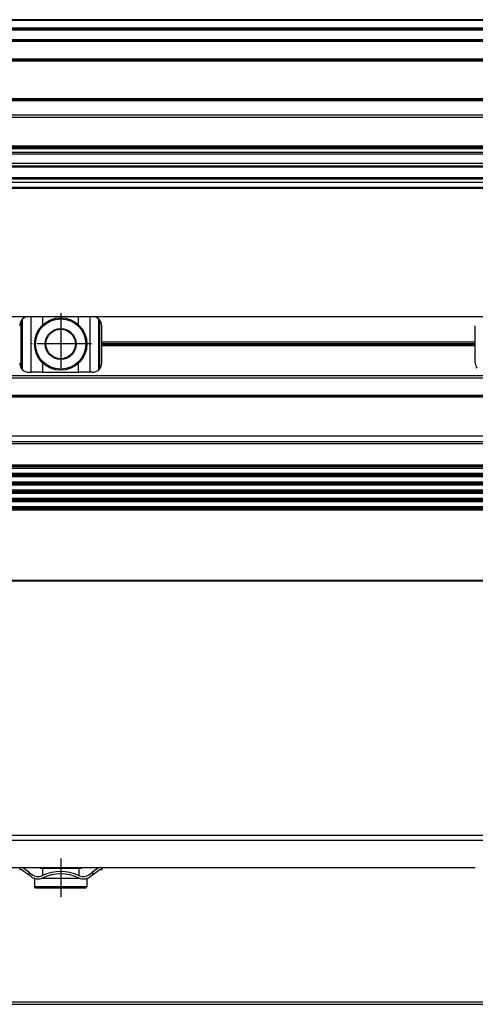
# Model space of a CAD drawing. Header units: millimetres. Extents: x -285 to 2170, y -280 to 203.
# Tile 29 of 32: x 1872 to 1972, y -95 to 120. Entities that reach past the tile are written whole.
import ezdxf

# ---------------------------------------------------------------- set-up
doc = ezdxf.new("R2010")
doc.units = ezdxf.units.MM
doc.linetypes.add('DOT_CENTER', pattern=[14, 12, -1, 0, -1])
doc.layers.add('1', color=7, linetype='Continuous')

# ---------------------------------------------------------------- blocks, each defined once
blk = doc.blocks.new('REGLA__10', base_point=(445.6, 83.41))
at = {"color": 7, "linetype": 'Continuous'}
for p, q in [((2094.3, 120.41), (543.3, 120.41)), ((554.6, 118.41), (2096.1, 118.41)), ((554.6, 115.91), (2096.1, 115.91)), ((554.6, 111.61), (2096.1, 111.61)), ((554.6, 102.91), (2096.1, 102.91)), ((2096.1, 98.99), (554.6, 98.99)), ((2096.1, 92.69), (554.6, 92.69)), ((554.6, 92.47), (2096.1, 92.47)), ((554.6, 92.43), (2096.1, 92.43)), ((2096.1, 92.09), (554.6, 92.09)), ((2096.1, 91.3), (554.6, 91.3)), ((2096.1, 90.91), (554.6, 90.91)), ((2096.1, 88.91), (554.6, 88.91)), ((554.6, 88.13), (2090.3, 88.13)), ((2096.1, 84.71), (456.1, 84.71)), ((2096.1, 85.42), (543.32, 85.42)), ((553.73, 85.83), (2090.3, 85.83)), ((456.1, 83.71), (2096.1, 83.71)), ((2096.1, 83.41), (456.1, 83.41))]:
    blk.add_line(p, q, dxfattribs=at)
at = {"color": 3, "linetype": 'Continuous'}
for p, q in [((2096.1, 120.21), (543.5, 120.21)), ((554.6, 118.61), (2096.1, 118.61)), ((554.6, 118.21), (2096.1, 118.21)), ((554.6, 116.09), (2096.1, 116.09)), ((554.6, 115.71), (2096.1, 115.71)), ((554.6, 111.81), (2096.1, 111.81)), ((554.6, 111.41), (2096.1, 111.41)), ((554.6, 103.11), (2096.1, 103.11)), ((554.6, 102.71), (2096.1, 102.71)), ((2096.1, 99.49), (554.6, 99.49)), ((554.6, 88.33), (2096.1, 88.33)), ((543.53, 85.63), (2096.1, 85.63))]:
    blk.add_line(p, q, dxfattribs=at)
blk = doc.blocks.new('Regla_G2_cm1540__12', base_point=(445.6, 83.41))
blk.add_blockref('REGLA__10', (445.6, 83.41))
blk = doc.blocks.new('E1', base_point=(626, 100.95))
blk.add_blockref('Regla_G2_cm1540__12', (445.6, 83.41))
blk = doc.blocks.new('REGLA__20', base_point=(445.6, -96.46))
at = {"color": 7, "linetype": 'Continuous'}
for p, q in [((2096.1, -58.46), (456.1, -58.46)), ((456.1, -59.46), (2096.1, -59.46)), ((1789.6, -65.46), (1871.6, -65.46)), ((1871.6, -65.46), (1871.93, -65.46)), ((1871.6, -65.46), (1871.6, -65.96)), ((1871.93, -65.96), (1871.6, -65.96)), ((1871.93, -65.46), (1889.27, -65.46)), ((1872.23, -66.06), (1873.6, -67.08)), ((1873.6, -66.46), (1872.53, -65.66)), ((1873.6, -66.46), (1874.4, -67.06)), ((1876.1, -65.46), (1876.1, -65.71)), ((1876.63, -65.71), (1876.1, -65.71)), ((1876.63, -65.71), (1876.63, -67.19)), ((1884.58, -65.71), (1876.63, -65.71)), ((1884.58, -65.71), (1884.58, -67.19)), ((1885.1, -65.71), (1884.58, -65.71)), ((1885.1, -65.46), (1885.1, -65.71)), ((1886.8, -67.06), (1887.6, -66.46)), ((1888.67, -65.66), (1887.6, -66.46)), ((1887.6, -67.08), (1888.97, -66.06)), ((1889.13, -65.96), (1888.97, -66.06)), ((1889.6, -65.96), (1889.13, -65.96)), ((1889.27, -65.46), (1889.6, -65.46)), ((1889.6, -65.46), (1889.6, -65.96)), ((1889.6, -65.46), (1971.6, -65.46)), ((1874.1, -67.46), (1873.6, -67.08)), ((1874.85, -67.86), (1874.85, -69.71)), ((1874.9, -67.86), (1874.85, -67.86)), ((1876.63, -67.86), (1876.3, -67.86)), ((1876.63, -67.74), (1876.63, -67.86)), ((1884.58, -67.86), (1876.63, -67.86)), ((1884.58, -67.74), (1884.58, -67.86)), ((1884.9, -67.86), (1884.58, -67.86)), ((1886.35, -67.86), (1886.3, -67.86)), ((1886.35, -67.86), (1886.35, -69.71)), ((1887.1, -67.46), (1887.6, -67.08)), ((1886.35, -69.71), (1874.85, -69.71)), ((1875.1, -69.96), (1874.85, -69.71)), ((1886.1, -69.96), (1875.1, -69.96)), ((1886.1, -69.96), (1886.35, -69.71)), ((543.3, -95.46), (2094.3, -95.46))]:
    blk.add_line(p, q, dxfattribs=at)
at = {"color": 3, "linetype": 'Continuous'}
for p, q in [((1873.6, -66.46), (1873.6, -67.08)), ((1887.6, -66.46), (1887.6, -67.08)), ((2094.3, -94.96), (457.9, -94.96))]:
    blk.add_line(p, q, dxfattribs=at)
at = {"color": 7, "linetype": 'Continuous'}
for centre, radius, start, end in [((1871.93, -66.46), 1, 53.1301, 90), ((1871.93, -66.46), 0.5, 53.1301, 90), ((1880.6, -76.27), 9.91, 66.3625, 113.6375), ((1880.6, -76.27), 9.41, 65.256, 114.744), ((1889.27, -66.46), 1, 90, 126.8699), ((1875.6, -65.46), 2.5, 233.1301, 253.7398), ((1875.6, -65.46), 2, 233.1301, 295.1169), ((1875.6, -65.46), 2.5, 253.7398, 286.2602), ((1875.6, -65.46), 2.5, 286.2602, 295.0781), ((1880.6, -76.27), 9.91, 113.6375, 114.753), ((1885.6, -65.46), 2.5, 244.9219, 253.7398), ((1880.6, -76.27), 9.91, 65.247, 66.3625), ((1885.6, -65.46), 2, 244.8831, 306.8699), ((1885.6, -65.46), 2.5, 253.7398, 286.2602), ((1885.6, -65.46), 2.5, 286.2602, 306.8699)]:
    blk.add_arc(centre, radius, start, end, dxfattribs=at)
at = {"layer": '1', "color": 2, "linetype": 'DOT_CENTER'}
blk.add_line((1880.6, -63.46), (1880.6, -71.96), dxfattribs=at)
blk = doc.blocks.new('Regla_G2_cm1540__21', base_point=(445.6, -96.46))
blk.add_blockref('REGLA__20', (445.6, -96.46))
blk = doc.blocks.new('B1', base_point=(626, -76))
blk.add_blockref('Regla_G2_cm1540__21', (445.6, -96.46))
blk = doc.blocks.new('REGLA__26', base_point=(445.6, -6.69))
at = {"color": 7, "linetype": 'Continuous'}
for p, q in [((1787.6, 55.31), (1873.6, 55.31)), ((1873.6, 55.31), (1874.1, 55.31)), ((1874.1, 55.31), (1876.66, 55.31)), ((1876.66, 55.31), (1884.54, 55.31)), ((1884.54, 55.31), (1887.1, 55.31)), ((1887.1, 55.31), (1887.6, 55.31)), ((1887.6, 55.31), (1973.6, 55.31)), ((1888.97, 43.65), (1888.97, 54.77)), ((1889.13, 54.6), (1889.13, 43.82)), ((1889.6, 49.75), (1889.6, 53.31)), ((1971.6, 49.75), (1971.6, 53.31)), ((1889.6, 48.87), (1889.6, 49.75)), ((1889.6, 49.75), (1971.6, 49.75)), ((1971.6, 48.87), (1971.6, 49.75)), ((1889.6, 45.11), (1889.6, 48.87)), ((1971.6, 48.87), (1889.6, 48.87)), ((1971.6, 45.11), (1971.6, 48.87)), ((2094.3, 42.31), (457.9, 42.31)), ((1873.6, 43.11), (1874.1, 43.11)), ((1876.66, 43.11), (1874.1, 43.11)), ((1876.66, 43.11), (1884.54, 43.11)), ((1887.1, 43.11), (1884.54, 43.11)), ((1887.6, 43.11), (1887.1, 43.11)), ((457.9, 37.91), (2094.3, 37.91)), ((461.97, 37.73), (2090.23, 37.73)), ((456.1, 29.18), (2096.1, 29.18)), ((2094.3, 22.76), (457.9, 22.76)), ((457.9, 22.07), (2094.3, 22.07)), ((2094.3, 20.92), (457.9, 20.92)), ((457.9, 20.24), (2094.3, 20.24)), ((457.9, 19.09), (2094.3, 19.09)), ((457.9, 18.41), (2094.3, 18.41)), ((2094.3, 17.26), (457.9, 17.26)), ((457.9, 16.57), (2094.3, 16.57)), ((2094.3, 15.42), (457.9, 15.42)), ((457.9, 14.74), (2094.3, 14.74)), ((2094.3, 13.59), (457.9, 13.59)), ((2094.3, 12.91), (457.9, 12.91)), ((2094.3, -2.69), (457.9, -2.69))]:
    blk.add_line(p, q, dxfattribs=at)
at = {"color": 3, "linetype": 'Continuous'}
for p, q in [((1871.93, 44), (1871.93, 54.42)), ((1872.23, 43.65), (1872.23, 54.77)), ((1874.1, 43.11), (1874.1, 55.31)), ((1876.66, 53.5), (1876.66, 55.31)), ((1884.54, 53.5), (1884.54, 55.31)), ((1887.1, 43.11), (1887.1, 55.31)), ((1889.6, 49.38), (1971.6, 49.38)), ((1889.6, 49.24), (1971.6, 49.24)), ((1876.66, 43.11), (1876.66, 45.12)), ((1884.54, 43.11), (1884.54, 45.12)), ((2094.3, 41.81), (457.9, 41.81)), ((457.9, 38.11), (2094.3, 38.11)), ((462.08, 37.84), (2090.12, 37.84)), ((456.1, 27.95), (2096.1, 27.95)), ((457.9, 27.49), (2094.3, 27.49)), ((2094.3, 22.49), (457.9, 22.49)), ((2094.3, 22.34), (457.9, 22.34)), ((2094.3, 20.65), (457.9, 20.65)), ((2094.3, 20.51), (457.9, 20.51)), ((2094.3, 18.82), (457.9, 18.82)), ((2094.3, 18.68), (457.9, 18.68)), ((2094.3, 16.99), (457.9, 16.99)), ((2094.3, 16.84), (457.9, 16.84)), ((2094.3, 15.15), (457.9, 15.15)), ((2094.3, 15.01), (457.9, 15.01)), ((2094.3, 13.32), (457.9, 13.32)), ((2094.3, 13.18), (457.9, 13.18)), ((457.9, -2.49), (2094.3, -2.49))]:
    blk.add_line(p, q, dxfattribs=at)
at = {"color": 7, "linetype": 'Continuous'}
for radius in [5.75, 5.5, 3.4, 3.25]:
    blk.add_circle((1880.6, 49.31), radius, dxfattribs=at)
for centre, start, end in [((1873.6, 53.31), 146.4427, 180), ((1873.6, 53.31), 133.1047, 146.4427), ((1873.6, 53.31), 90, 133.1047), ((1887.6, 53.31), 46.8953, 90), ((1887.6, 53.31), 40.3149, 46.8953), ((1887.6, 53.31), 0, 40.3149), ((1873.6, 45.11), 180, 213.5573), ((1873.6, 45.11), 213.5573, 226.8953), ((1873.6, 45.11), 226.8953, 270), ((1887.6, 45.11), 270, 313.1047), ((1887.6, 45.11), 313.1047, 319.6851), ((1887.6, 45.11), 319.6851, 0), ((1973.6, 45.11), 180, 213.5573)]:
    blk.add_arc(centre, 2, start, end, dxfattribs=at)
at = {"layer": '1', "color": 2, "linetype": 'DOT_CENTER'}
for p, q in [((1880.6, 56.06), (1880.6, 42.56)), ((1887.35, 49.31), (1873.85, 49.31))]:
    blk.add_line(p, q, dxfattribs=at)
blk = doc.blocks.new('Regla_G2_cm1540__27', base_point=(445.6, -29.69))
blk.add_blockref('REGLA__26', (445.6, -6.69))
blk = doc.blocks.new('A1', base_point=(626, 12.47))
blk.add_blockref('Regla_G2_cm1540__27', (445.6, -29.69))

msp = doc.modelspace()

# ---------------------------------------------------------------- block references
for name, p in [('E1', (626, 100.95)), ('A1', (626, 12.47)), ('B1', (626, -76))]:
    msp.add_blockref(name, p)

doc.saveas('drawing.dxf')
